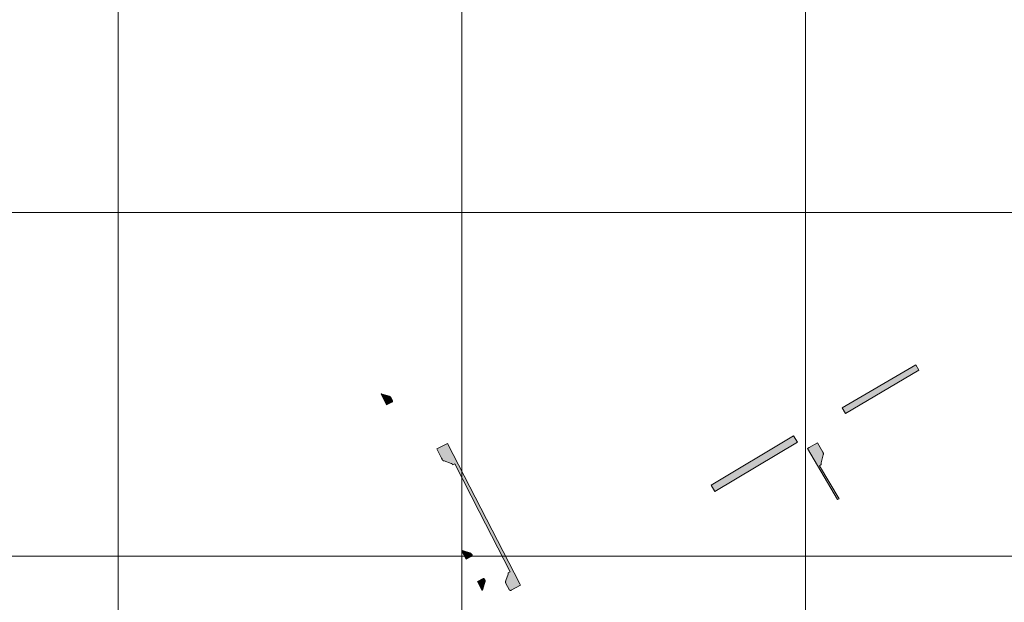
# Model space of a CAD drawing. Header units: metres. Extents: x 191568 to 204791, y 316774 to 325272.
# Tile 63 of 93: x 200316 to 200603, y 319512 to 319682. Entities that reach past the tile are written whole.
import ezdxf

# ---------------------------------------------------------------- set-up
doc = ezdxf.new("R2010")
doc.units = ezdxf.units.M
doc.layers.add('0-MEETLOCATIES-100x100m', color=1, linetype='Continuous', lineweight=13)
doc.layers.add('Gekoppeld_blokhaag', color=7, linetype='Continuous', lineweight=0)

# ---------------------------------------------------------------- blocks, each defined once
blk = doc.blocks.new('*U13')
at = {"layer": '0-MEETLOCATIES-100x100m'}
blk.add_lwpolyline([(-50, 50), (50, 50), (50, -50), (-50, -50)], close=True, dxfattribs=at)
blk = doc.blocks.new('*U14')
at = {"layer": '0-MEETLOCATIES-100x100m', "color": 0, "linetype": 'ByBlock', "lineweight": -2, "transparency": 16777216}
for p in [(2100, 2000), (2200, 2000), (2300, 2000), (2400, 2000), (2100, 1900), (2200, 1900), (2300, 1900), (2400, 1900), (2100, 1800), (2200, 1800), (2300, 1800), (2400, 1800)]:
    blk.add_blockref('*U13', p, dxfattribs=at)

msp = doc.modelspace()

# ---------------------------------------------------------------- hatches: boundary and pattern name
at = {"layer": 'Gekoppeld_blokhaag'}
for points in [[(200423.16, 319569.67), (200424.68, 319570.43), (200424.69, 319570.44), (200424.69, 319570.44), (200424.7, 319570.44), (200424.71, 319570.45), (200424.71, 319570.45), (200424.72, 319570.45), (200424.72, 319570.46), (200424.73, 319570.46), (200424.74, 319570.47), (200424.74, 319570.47), (200424.75, 319570.48), (200424.75, 319570.48), (200424.76, 319570.49), (200424.76, 319570.49), (200424.77, 319570.5), (200424.77, 319570.5), (200424.78, 319570.51), (200424.79, 319570.51), (200424.79, 319570.52), (200424.8, 319570.52), (200424.8, 319570.53), (200424.8, 319570.53), (200424.81, 319570.54), (200424.81, 319570.55), (200424.82, 319570.55), (200424.82, 319570.56), (200424.83, 319570.56), (200424.83, 319570.57), (200424.83, 319570.58), (200424.84, 319570.58), (200424.84, 319570.59), (200424.85, 319570.59), (200424.85, 319570.6), (200424.85, 319570.61), (200424.86, 319570.61), (200424.86, 319570.62), (200424.86, 319570.63), (200424.87, 319570.63), (200424.87, 319570.64), (200424.87, 319570.65), (200424.87, 319570.65), (200424.88, 319570.66), (200424.88, 319570.67), (200424.88, 319570.67), (200424.88, 319570.68), (200424.89, 319570.69), (200424.89, 319570.7), (200424.89, 319570.7), (200424.89, 319570.71), (200424.89, 319570.72), (200424.89, 319570.72), (200424.89, 319570.73), (200424.9, 319570.74), (200424.9, 319570.75), (200424.9, 319570.75), (200424.9, 319570.76), (200424.9, 319570.77), (200424.9, 319570.78), (200424.9, 319570.78), (200424.9, 319570.79), (200424.9, 319570.8), (200424.9, 319570.8), (200424.9, 319570.81), (200424.9, 319570.82), (200424.9, 319570.83), (200424.9, 319570.83), (200424.9, 319570.84), (200424.9, 319570.85), (200424.9, 319570.86), (200424.9, 319570.86), (200424.89, 319570.87), (200424.89, 319570.88), (200424.89, 319570.88), (200424.89, 319570.89), (200424.89, 319570.9), (200424.89, 319570.91), (200424.89, 319570.91), (200424.88, 319570.92), (200424.88, 319570.93), (200424.88, 319570.93), (200424.88, 319570.94), (200424.87, 319570.95), (200424.87, 319570.95), (200424.87, 319570.96), (200424.87, 319570.97), (200424.8, 319571.1), (200424.42, 319571.84), (200424.41, 319571.85), (200424.4, 319571.86), (200424.39, 319571.87), (200424.38, 319571.88), (200424.38, 319571.9), (200424.37, 319571.91), (200424.36, 319571.92), (200424.35, 319571.93), (200424.34, 319571.94), (200424.33, 319571.95), (200424.32, 319571.96), (200424.31, 319571.97), (200424.29, 319571.98), (200424.28, 319571.99), (200424.27, 319572), (200424.26, 319572.01), (200424.25, 319572.02), (200424.24, 319572.03), (200424.23, 319572.04), (200424.21, 319572.05), (200424.2, 319572.06), (200424.19, 319572.07), (200424.18, 319572.07), (200424.16, 319572.08), (200424.15, 319572.09), (200424.14, 319572.1), (200424.13, 319572.1), (200424.11, 319572.11), (200424.1, 319572.12), (200424.09, 319572.12), (200424.07, 319572.13), (200424.06, 319572.14), (200424.05, 319572.14), (200424.03, 319572.15), (200424.02, 319572.15), (200424.01, 319572.16), (200423.99, 319572.16), (200423.98, 319572.17), (200421.86, 319572.82), (200421.85, 319572.83), (200421.84, 319572.83), (200421.82, 319572.84), (200421.81, 319572.84), (200421.8, 319572.85), (200421.79, 319572.86), (200421.77, 319572.86), (200421.76, 319572.87), (200421.75, 319572.88), (200421.73, 319572.88), (200421.72, 319572.89), (200421.71, 319572.9), (200421.7, 319572.9), (200421.69, 319572.91), (200421.67, 319572.92), (200421.66, 319572.93), (200421.58, 319572.81)], [(200548.55, 319558.65), (200546.16, 319557.3), (200545.67, 319557.02), (200554.45, 319542.14), (200554.86, 319542.39), (200549.16, 319551.99), (200549.67, 319552.3), (200549.66, 319552.32), (200549.66, 319552.34), (200549.65, 319552.35), (200549.65, 319552.37), (200549.65, 319552.39), (200549.64, 319552.41), (200549.64, 319552.42), (200549.63, 319552.44), (200549.63, 319552.46), (200549.63, 319552.48), (200549.63, 319552.49), (200549.63, 319552.51), (200549.62, 319552.53), (200549.62, 319552.55), (200549.62, 319552.56), (200549.62, 319552.58), (200549.62, 319552.6), (200549.62, 319552.62), (200549.62, 319552.63), (200549.62, 319552.65), (200549.62, 319552.67), (200549.62, 319552.69), (200549.62, 319552.7), (200549.63, 319552.72), (200549.63, 319552.74), (200549.63, 319552.76), (200549.63, 319552.77), (200549.64, 319552.79), (200549.64, 319552.81), (200549.64, 319552.83), (200549.65, 319552.84), (200549.65, 319552.86), (200550.27, 319555.16), (200550.27, 319555.18), (200550.27, 319555.19), (200550.28, 319555.21), (200550.28, 319555.22), (200550.28, 319555.24), (200550.29, 319555.25), (200550.29, 319555.27), (200550.29, 319555.28), (200550.29, 319555.3), (200550.3, 319555.32), (200550.3, 319555.33), (200550.3, 319555.35), (200550.3, 319555.36), (200550.3, 319555.38), (200550.3, 319555.39), (200550.3, 319555.41), (200550.3, 319555.43), (200550.3, 319555.44), (200550.3, 319555.46), (200550.3, 319555.47), (200550.3, 319555.49), (200550.3, 319555.51), (200550.3, 319555.52), (200550.29, 319555.54), (200550.29, 319555.55), (200550.29, 319555.57), (200550.29, 319555.58), (200550.28, 319555.6), (200550.28, 319555.62), (200550.28, 319555.63), (200550.27, 319555.65), (200550.27, 319555.66), (200550.26, 319555.68), (200550.26, 319555.69), (200550.25, 319555.71), (200550.25, 319555.72), (200550.24, 319555.74), (200550.24, 319555.75), (200550.23, 319555.77), (200550.23, 319555.78), (200550.22, 319555.8), (200550.21, 319555.81), (200550.21, 319555.82), (200550.2, 319555.84), (200550.19, 319555.85), (200550.17, 319555.88), (200550.16, 319555.91)], [(200442, 319552.64), (200442.01, 319552.63), (200442.02, 319552.63), (200442.03, 319552.63), (200442.04, 319552.63), (200442.05, 319552.62), (200442.06, 319552.62), (200442.07, 319552.62), (200442.08, 319552.61), (200442.09, 319552.61), (200442.1, 319552.61), (200442.11, 319552.6), (200442.12, 319552.6), (200442.13, 319552.6), (200442.13, 319552.59), (200442.14, 319552.59), (200442.15, 319552.58), (200442.16, 319552.58), (200442.17, 319552.57), (200442.18, 319552.57), (200442.19, 319552.56), (200442.2, 319552.56), (200442.21, 319552.55), (200442.21, 319552.54), (200442.22, 319552.54), (200442.23, 319552.53), (200442.24, 319552.53), (200442.25, 319552.52), (200442.25, 319552.51), (200442.26, 319552.51), (200442.27, 319552.5), (200442.28, 319552.49), (200442.28, 319552.49), (200442.29, 319552.48), (200442.3, 319552.47), (200442.3, 319552.46), (200442.31, 319552.46), (200442.32, 319552.45), (200442.32, 319552.44), (200442.33, 319552.43), (200442.34, 319552.43), (200442.34, 319552.42), (200442.35, 319552.41), (200442.36, 319552.4), (200442.36, 319552.39), (200442.37, 319552.38), (200442.37, 319552.38), (200442.38, 319552.37), (200442.38, 319552.36), (200442.39, 319552.35), (200442.39, 319552.34), (200442.4, 319552.33), (200442.4, 319552.32), (200442.41, 319552.31), (200442.41, 319552.3), (200442.41, 319552.29), (200442.42, 319552.28), (200442.42, 319552.28), (200443, 319552.52), (200450.1, 319538.7), (200459.11, 319521.09), (200458.59, 319520.83), (200458.59, 319520.82), (200458.59, 319520.81), (200458.59, 319520.8), (200458.59, 319520.79), (200458.6, 319520.78), (200458.6, 319520.77), (200458.6, 319520.76), (200458.6, 319520.75), (200458.6, 319520.74), (200458.6, 319520.73), (200458.6, 319520.72), (200458.6, 319520.72), (200458.6, 319520.71), (200458.6, 319520.7), (200458.6, 319520.69), (200458.6, 319520.68), (200458.6, 319520.67), (200458.59, 319520.66), (200458.59, 319520.65), (200458.59, 319520.64), (200458.59, 319520.63), (200458.59, 319520.62), (200458.59, 319520.61), (200458.59, 319520.61), (200458.58, 319520.6), (200458.58, 319520.59), (200458.58, 319520.58), (200458.58, 319520.57), (200458.57, 319520.56), (200458.57, 319520.55), (200458.57, 319520.54), (200458.56, 319520.53), (200458.56, 319520.53), (200458.56, 319520.52), (200458.55, 319520.51), (200458.55, 319520.5), (200458.55, 319520.49), (200458.54, 319520.48), (200458.54, 319520.48), (200457.88, 319518.58), (200457.88, 319518.57), (200457.87, 319518.55), (200457.86, 319518.53), (200457.86, 319518.51), (200457.85, 319518.5), (200457.85, 319518.48), (200457.84, 319518.46), (200457.84, 319518.44), (200457.83, 319518.42), (200457.83, 319518.41), (200457.83, 319518.39), (200457.82, 319518.37), (200457.82, 319518.35), (200457.82, 319518.33), (200457.81, 319518.31), (200457.81, 319518.3), (200457.81, 319518.28), (200457.81, 319518.26), (200457.81, 319518.24), (200457.81, 319518.22), (200457.81, 319518.2), (200457.8, 319518.18), (200457.81, 319518.17), (200457.81, 319518.15), (200457.81, 319518.13), (200457.81, 319518.11), (200457.81, 319518.09), (200457.81, 319518.07), (200457.81, 319518.06), (200457.82, 319518.04), (200457.82, 319518.02), (200457.82, 319518), (200457.82, 319517.98), (200457.83, 319517.96), (200457.83, 319517.95), (200457.84, 319517.93), (200457.84, 319517.91), (200457.85, 319517.89), (200457.85, 319517.87), (200457.86, 319517.86), (200457.86, 319517.84), (200457.87, 319517.82), (200457.88, 319517.8), (200457.88, 319517.79), (200457.89, 319517.77), (200458.85, 319515.96), (200458.85, 319515.96), (200458.86, 319515.95), (200458.86, 319515.94), (200458.87, 319515.93), (200458.87, 319515.93), (200458.88, 319515.92), (200458.88, 319515.91), (200458.89, 319515.91), (200458.9, 319515.9), (200458.9, 319515.89), (200458.91, 319515.89), (200458.91, 319515.88), (200458.92, 319515.87), (200458.93, 319515.87), (200458.93, 319515.86), (200458.94, 319515.86), (200458.95, 319515.85), (200458.95, 319515.84), (200458.96, 319515.84), (200458.97, 319515.83), (200458.98, 319515.83), (200458.98, 319515.82), (200458.99, 319515.82), (200459, 319515.81), (200459.01, 319515.81), (200459.01, 319515.8), (200459.02, 319515.8), (200459.03, 319515.79), (200459.04, 319515.79), (200459.05, 319515.78), (200459.05, 319515.78), (200459.06, 319515.78), (200459.07, 319515.77), (200459.08, 319515.77), (200459.09, 319515.77), (200459.09, 319515.76), (200459.1, 319515.76), (200459.11, 319515.76), (200459.12, 319515.75), (200459.13, 319515.75), (200459.14, 319515.75), (200459.15, 319515.75), (200459.15, 319515.74), (200459.16, 319515.74), (200459.17, 319515.74), (200459.18, 319515.74), (200459.19, 319515.74), (200459.2, 319515.73), (200459.21, 319515.73), (200459.22, 319515.73), (200459.23, 319515.73), (200459.23, 319515.73), (200459.24, 319515.73), (200459.25, 319515.73), (200459.26, 319515.73), (200459.27, 319515.73), (200459.28, 319515.73), (200459.29, 319515.73), (200459.3, 319515.73), (200459.31, 319515.73), (200459.32, 319515.73), (200459.32, 319515.73), (200459.33, 319515.73), (200459.34, 319515.73), (200459.35, 319515.73), (200459.36, 319515.73), (200459.37, 319515.73), (200459.38, 319515.74), (200459.39, 319515.74), (200459.4, 319515.74), (200459.4, 319515.74), (200459.41, 319515.74), (200459.42, 319515.75), (200459.43, 319515.75), (200459.44, 319515.75), (200459.45, 319515.75), (200459.46, 319515.76), (200459.46, 319515.76), (200459.47, 319515.76), (200459.48, 319515.77), (200459.49, 319515.77), (200459.5, 319515.77), (200459.46, 319515.84), (200462.11, 319517.29), (200461.95, 319517.6), (200440.95, 319558.46), (200437.77, 319556.86), (200439.14, 319554.16), (200439.31, 319553.85), (200439.33, 319553.82), (200439.33, 319553.81), (200439.34, 319553.79), (200439.35, 319553.78), (200439.36, 319553.76), (200439.37, 319553.75), (200439.38, 319553.74), (200439.39, 319553.72), (200439.4, 319553.71), (200439.41, 319553.7), (200439.42, 319553.68), (200439.43, 319553.67), (200439.44, 319553.66), (200439.45, 319553.65), (200439.46, 319553.64), (200439.47, 319553.62), (200439.48, 319553.61), (200439.49, 319553.6), (200439.5, 319553.59), (200439.51, 319553.58), (200439.53, 319553.57), (200439.54, 319553.56), (200439.55, 319553.55), (200439.56, 319553.54), (200439.58, 319553.52), (200439.59, 319553.52), (200439.6, 319553.51), (200439.62, 319553.5), (200439.63, 319553.49), (200439.64, 319553.48), (200439.66, 319553.47), (200439.67, 319553.46), (200439.69, 319553.45), (200439.7, 319553.44), (200439.71, 319553.44), (200439.73, 319553.43), (200439.74, 319553.42), (200439.76, 319553.42), (200439.77, 319553.41), (200439.79, 319553.4), (200439.8, 319553.4), (200439.82, 319553.39), (200439.83, 319553.38), (200439.85, 319553.38), (200439.86, 319553.37), (200439.88, 319553.37), (200439.9, 319553.37), (200439.91, 319553.36), (200439.93, 319553.36)], [(200445.42, 319527.25), (200445.41, 319527.25), (200445.39, 319527.25), (200445.38, 319527.25), (200445.37, 319527.26), (200445.36, 319527.26), (200445.35, 319527.26), (200445.34, 319527.27), (200445.33, 319527.27), (200445.31, 319527.27), (200445.3, 319527.28), (200445.29, 319527.28), (200445.28, 319527.29), (200445.27, 319527.29), (200445.26, 319527.3), (200445.25, 319527.3), (200445.24, 319527.31), (200445.23, 319527.31), (200445.22, 319527.32), (200445.21, 319527.32), (200445.2, 319527.33), (200445.19, 319527.33), (200445.17, 319527.34), (200445.07, 319527.18), (200446.3, 319524.79), (200447.79, 319525.55), (200447.8, 319525.56), (200447.81, 319525.56), (200447.82, 319525.57), (200447.82, 319525.57), (200447.83, 319525.58), (200447.84, 319525.58), (200447.85, 319525.59), (200447.85, 319525.59), (200447.86, 319525.6), (200447.87, 319525.6), (200447.88, 319525.61), (200447.88, 319525.61), (200447.89, 319525.62), (200447.9, 319525.63), (200447.9, 319525.63), (200447.91, 319525.64), (200447.92, 319525.64), (200447.92, 319525.65), (200447.93, 319525.66), (200447.93, 319525.66), (200447.94, 319525.67), (200447.95, 319525.68), (200447.95, 319525.68), (200447.96, 319525.69), (200447.96, 319525.7), (200447.97, 319525.71), (200447.97, 319525.71), (200447.98, 319525.72), (200447.98, 319525.73), (200447.99, 319525.74), (200447.99, 319525.74), (200448, 319525.75), (200448, 319525.76), (200448.01, 319525.77), (200448.01, 319525.77), (200448.01, 319525.78), (200448.02, 319525.79), (200448.02, 319525.8), (200448.02, 319525.81), (200448.03, 319525.82), (200448.03, 319525.82), (200448.03, 319525.83), (200448.04, 319525.84), (200448.04, 319525.85), (200448.04, 319525.86), (200448.04, 319525.87), (200448.05, 319525.87), (200448.05, 319525.88), (200448.05, 319525.89), (200448.05, 319525.9), (200448.05, 319525.91), (200448.06, 319525.92), (200448.06, 319525.93), (200448.06, 319525.94), (200448.06, 319525.95), (200448.06, 319525.95), (200448.06, 319525.96), (200448.06, 319525.97), (200448.06, 319525.98), (200448.06, 319525.99), (200448.06, 319526), (200448.06, 319526.01), (200448.06, 319526.02), (200447.97, 319526.2), (200447.96, 319526.21), (200447.95, 319526.23), (200447.94, 319526.24), (200447.93, 319526.26), (200447.92, 319526.27), (200447.91, 319526.28), (200447.9, 319526.3), (200447.88, 319526.31), (200447.87, 319526.33), (200447.86, 319526.34), (200447.85, 319526.35), (200447.84, 319526.36), (200447.82, 319526.38), (200447.81, 319526.39), (200447.8, 319526.4), (200447.78, 319526.41), (200447.77, 319526.42), (200447.76, 319526.44), (200447.74, 319526.45), (200447.73, 319526.46), (200447.71, 319526.47), (200447.7, 319526.48), (200447.69, 319526.49), (200447.67, 319526.5), (200447.66, 319526.51), (200447.64, 319526.52), (200447.62, 319526.53), (200447.61, 319526.54), (200447.59, 319526.54), (200447.58, 319526.55), (200447.56, 319526.56), (200447.55, 319526.57), (200447.53, 319526.58), (200447.51, 319526.58), (200447.5, 319526.59), (200447.48, 319526.6), (200447.46, 319526.6), (200447.45, 319526.61), (200447.43, 319526.61), (200447.41, 319526.62), (200447.4, 319526.62), (200447.38, 319526.63), (200445.58, 319527.2)], [(200451.16, 319516.05), (200451.8, 319518.1), (200451.81, 319518.13), (200451.82, 319518.15), (200451.82, 319518.17), (200451.83, 319518.2), (200451.83, 319518.22), (200451.84, 319518.24), (200451.84, 319518.27), (200451.84, 319518.29), (200451.85, 319518.32), (200451.85, 319518.34), (200451.85, 319518.36), (200451.85, 319518.39), (200451.86, 319518.41), (200451.86, 319518.44), (200451.86, 319518.46), (200451.86, 319518.48), (200451.86, 319518.51), (200451.86, 319518.53), (200451.86, 319518.56), (200451.85, 319518.58), (200451.85, 319518.6), (200451.85, 319518.63), (200451.85, 319518.65), (200451.84, 319518.68), (200451.84, 319518.7), (200451.84, 319518.72), (200451.73, 319518.93), (200451.73, 319518.93), (200451.72, 319518.94), (200451.72, 319518.95), (200451.71, 319518.95), (200451.71, 319518.96), (200451.7, 319518.97), (200451.7, 319518.97), (200451.69, 319518.98), (200451.69, 319518.99), (200451.68, 319518.99), (200451.68, 319519), (200451.67, 319519), (200451.67, 319519.01), (200451.66, 319519.01), (200451.66, 319519.02), (200451.65, 319519.03), (200451.64, 319519.03), (200451.64, 319519.04), (200451.63, 319519.04), (200451.63, 319519.05), (200451.62, 319519.05), (200451.61, 319519.06), (200451.61, 319519.06), (200451.6, 319519.07), (200451.59, 319519.07), (200451.59, 319519.07), (200451.58, 319519.08), (200451.57, 319519.08), (200451.57, 319519.09), (200451.56, 319519.09), (200451.55, 319519.09), (200451.55, 319519.1), (200451.54, 319519.1), (200451.53, 319519.1), (200451.52, 319519.11), (200451.52, 319519.11), (200451.51, 319519.11), (200451.5, 319519.12), (200451.5, 319519.12), (200451.49, 319519.12), (200451.48, 319519.12), (200451.47, 319519.13), (200451.46, 319519.13), (200451.46, 319519.13), (200451.45, 319519.13), (200451.44, 319519.13), (200451.43, 319519.14), (200451.43, 319519.14), (200451.42, 319519.14), (200451.41, 319519.14), (200451.4, 319519.14), (200451.39, 319519.14), (200451.39, 319519.14), (200451.38, 319519.14), (200451.37, 319519.14), (200451.36, 319519.15), (200451.36, 319519.15), (200451.35, 319519.15), (200451.34, 319519.15), (200451.33, 319519.15), (200451.32, 319519.15), (200451.32, 319519.15), (200451.31, 319519.14), (200451.3, 319519.14), (200451.29, 319519.14), (200451.28, 319519.14), (200451.28, 319519.14), (200451.27, 319519.14), (200451.26, 319519.14), (200451.25, 319519.14), (200451.24, 319519.14), (200451.24, 319519.13), (200451.23, 319519.13), (200451.22, 319519.13), (200451.21, 319519.13), (200451.21, 319519.13), (200451.2, 319519.12), (200451.19, 319519.12), (200451.18, 319519.12), (200451.18, 319519.11), (200451.17, 319519.11), (200451.16, 319519.11), (200451.15, 319519.11), (200451.15, 319519.1), (200451.14, 319519.1), (200451.13, 319519.09), (200449.61, 319518.33), (200450.92, 319515.81), (200451.12, 319515.83), (200451.12, 319515.85), (200451.12, 319515.86), (200451.12, 319515.87), (200451.12, 319515.88), (200451.13, 319515.89), (200451.13, 319515.91), (200451.13, 319515.92), (200451.13, 319515.93), (200451.13, 319515.94), (200451.14, 319515.95), (200451.14, 319515.97), (200451.14, 319515.98), (200451.14, 319515.99), (200451.15, 319516), (200451.15, 319516.01), (200451.15, 319516.02), (200451.16, 319516.03)]]:
    msp.add_hatch(color=1, dxfattribs=at).paths.add_polyline_path(points)

# ---------------------------------------------------------------- linework, layer by layer
at = {"layer": 'Gekoppeld_blokhaag', "color": 1, "flags": 128}
for points in [[(200577.21, 319581.35), (200555.77, 319568.8), (200556.69, 319567.21), (200578.09, 319579.74)], [(200423.16, 319569.67), (200424.68, 319570.43), (200424.68, 319570.43), (200424.69, 319570.44), (200424.69, 319570.44), (200424.7, 319570.44), (200424.71, 319570.45), (200424.71, 319570.45), (200424.72, 319570.45), (200424.72, 319570.46), (200424.73, 319570.46), (200424.74, 319570.47), (200424.74, 319570.47), (200424.75, 319570.48), (200424.75, 319570.48), (200424.76, 319570.49), (200424.76, 319570.49), (200424.77, 319570.5), (200424.77, 319570.5), (200424.78, 319570.51), (200424.79, 319570.51), (200424.79, 319570.52), (200424.8, 319570.52), (200424.8, 319570.53), (200424.8, 319570.53), (200424.81, 319570.54), (200424.81, 319570.55), (200424.82, 319570.55), (200424.82, 319570.56), (200424.83, 319570.56), (200424.83, 319570.57), (200424.83, 319570.58), (200424.84, 319570.58), (200424.84, 319570.59), (200424.85, 319570.59), (200424.85, 319570.6), (200424.85, 319570.61), (200424.86, 319570.61), (200424.86, 319570.62), (200424.86, 319570.63), (200424.87, 319570.63), (200424.87, 319570.64), (200424.87, 319570.65), (200424.87, 319570.65), (200424.88, 319570.66), (200424.88, 319570.67), (200424.88, 319570.67), (200424.88, 319570.68), (200424.89, 319570.69), (200424.89, 319570.7), (200424.89, 319570.7), (200424.89, 319570.71), (200424.89, 319570.72), (200424.89, 319570.72), (200424.89, 319570.73), (200424.9, 319570.74), (200424.9, 319570.75), (200424.9, 319570.75), (200424.9, 319570.76), (200424.9, 319570.77), (200424.9, 319570.78), (200424.9, 319570.78), (200424.9, 319570.79), (200424.9, 319570.8), (200424.9, 319570.8), (200424.9, 319570.81), (200424.9, 319570.82), (200424.9, 319570.83), (200424.9, 319570.83), (200424.9, 319570.84), (200424.9, 319570.85), (200424.9, 319570.86), (200424.9, 319570.86), (200424.89, 319570.87), (200424.89, 319570.88), (200424.89, 319570.88), (200424.89, 319570.89), (200424.89, 319570.9), (200424.89, 319570.91), (200424.89, 319570.91), (200424.88, 319570.92), (200424.88, 319570.93), (200424.88, 319570.93), (200424.88, 319570.94), (200424.87, 319570.95), (200424.87, 319570.95), (200424.87, 319570.96), (200424.87, 319570.97), (200424.87, 319570.97), (200424.8, 319571.1), (200424.42, 319571.84), (200424.42, 319571.84), (200424.41, 319571.85), (200424.4, 319571.86), (200424.39, 319571.87), (200424.38, 319571.88), (200424.38, 319571.9), (200424.37, 319571.91), (200424.36, 319571.92), (200424.35, 319571.93), (200424.34, 319571.94), (200424.33, 319571.95), (200424.32, 319571.96), (200424.31, 319571.97), (200424.29, 319571.98), (200424.28, 319571.99), (200424.27, 319572), (200424.26, 319572.01), (200424.25, 319572.02), (200424.24, 319572.03), (200424.23, 319572.04), (200424.21, 319572.05), (200424.2, 319572.06), (200424.19, 319572.07), (200424.18, 319572.07), (200424.16, 319572.08), (200424.15, 319572.09), (200424.14, 319572.1), (200424.13, 319572.1), (200424.11, 319572.11), (200424.1, 319572.12), (200424.09, 319572.12), (200424.07, 319572.13), (200424.06, 319572.14), (200424.05, 319572.14), (200424.03, 319572.15), (200424.02, 319572.15), (200424.01, 319572.16), (200423.99, 319572.16), (200423.98, 319572.17), (200423.98, 319572.17), (200421.86, 319572.82), (200421.86, 319572.82), (200421.85, 319572.83), (200421.84, 319572.83), (200421.82, 319572.84), (200421.81, 319572.84), (200421.8, 319572.85), (200421.79, 319572.86), (200421.77, 319572.86), (200421.76, 319572.87), (200421.75, 319572.88), (200421.73, 319572.88), (200421.72, 319572.89), (200421.71, 319572.9), (200421.7, 319572.9), (200421.69, 319572.91), (200421.67, 319572.92), (200421.66, 319572.93), (200421.66, 319572.93), (200421.58, 319572.81)], [(200541.65, 319560.72), (200517.65, 319546.35), (200518.74, 319544.52), (200542.78, 319558.85)], [(200548.55, 319558.65), (200546.16, 319557.3), (200545.67, 319557.02), (200554.45, 319542.14), (200554.86, 319542.39), (200549.16, 319551.99), (200549.67, 319552.3), (200549.67, 319552.3), (200549.66, 319552.32), (200549.66, 319552.34), (200549.65, 319552.35), (200549.65, 319552.37), (200549.65, 319552.39), (200549.64, 319552.41), (200549.64, 319552.42), (200549.63, 319552.44), (200549.63, 319552.46), (200549.63, 319552.48), (200549.63, 319552.49), (200549.63, 319552.51), (200549.62, 319552.53), (200549.62, 319552.55), (200549.62, 319552.56), (200549.62, 319552.58), (200549.62, 319552.6), (200549.62, 319552.62), (200549.62, 319552.63), (200549.62, 319552.65), (200549.62, 319552.67), (200549.62, 319552.69), (200549.62, 319552.7), (200549.63, 319552.72), (200549.63, 319552.74), (200549.63, 319552.76), (200549.63, 319552.77), (200549.64, 319552.79), (200549.64, 319552.81), (200549.64, 319552.83), (200549.65, 319552.84), (200549.65, 319552.86), (200549.65, 319552.86), (200550.27, 319555.16), (200550.27, 319555.16), (200550.27, 319555.18), (200550.27, 319555.19), (200550.28, 319555.21), (200550.28, 319555.22), (200550.28, 319555.24), (200550.29, 319555.25), (200550.29, 319555.27), (200550.29, 319555.28), (200550.29, 319555.3), (200550.3, 319555.32), (200550.3, 319555.33), (200550.3, 319555.35), (200550.3, 319555.36), (200550.3, 319555.38), (200550.3, 319555.39), (200550.3, 319555.41), (200550.3, 319555.43), (200550.3, 319555.44), (200550.3, 319555.46), (200550.3, 319555.47), (200550.3, 319555.49), (200550.3, 319555.51), (200550.3, 319555.52), (200550.29, 319555.54), (200550.29, 319555.55), (200550.29, 319555.57), (200550.29, 319555.58), (200550.28, 319555.6), (200550.28, 319555.62), (200550.28, 319555.63), (200550.27, 319555.65), (200550.27, 319555.66), (200550.26, 319555.68), (200550.26, 319555.69), (200550.25, 319555.71), (200550.25, 319555.72), (200550.24, 319555.74), (200550.24, 319555.75), (200550.23, 319555.77), (200550.23, 319555.78), (200550.22, 319555.8), (200550.21, 319555.81), (200550.21, 319555.82), (200550.2, 319555.84), (200550.19, 319555.85), (200550.19, 319555.85), (200550.17, 319555.88), (200550.16, 319555.91)], [(200442, 319552.64), (200442.01, 319552.63), (200442.02, 319552.63), (200442.03, 319552.63), (200442.04, 319552.63), (200442.05, 319552.62), (200442.06, 319552.62), (200442.07, 319552.62), (200442.08, 319552.61), (200442.09, 319552.61), (200442.1, 319552.61), (200442.11, 319552.6), (200442.12, 319552.6), (200442.13, 319552.6), (200442.13, 319552.59), (200442.14, 319552.59), (200442.15, 319552.58), (200442.16, 319552.58), (200442.17, 319552.57), (200442.18, 319552.57), (200442.19, 319552.56), (200442.2, 319552.56), (200442.21, 319552.55), (200442.21, 319552.54), (200442.22, 319552.54), (200442.23, 319552.53), (200442.24, 319552.53), (200442.25, 319552.52), (200442.25, 319552.51), (200442.26, 319552.51), (200442.27, 319552.5), (200442.28, 319552.49), (200442.28, 319552.49), (200442.29, 319552.48), (200442.3, 319552.47), (200442.3, 319552.46), (200442.31, 319552.46), (200442.32, 319552.45), (200442.32, 319552.44), (200442.33, 319552.43), (200442.34, 319552.43), (200442.34, 319552.42), (200442.35, 319552.41), (200442.36, 319552.4), (200442.36, 319552.39), (200442.37, 319552.38), (200442.37, 319552.38), (200442.38, 319552.37), (200442.38, 319552.36), (200442.39, 319552.35), (200442.39, 319552.34), (200442.4, 319552.33), (200442.4, 319552.32), (200442.41, 319552.31), (200442.41, 319552.3), (200442.41, 319552.29), (200442.42, 319552.28), (200442.42, 319552.28), (200442.42, 319552.28), (200443, 319552.52), (200450.1, 319538.7), (200459.11, 319521.09), (200458.59, 319520.83), (200458.59, 319520.83), (200458.59, 319520.82), (200458.59, 319520.81), (200458.59, 319520.8), (200458.59, 319520.79), (200458.6, 319520.78), (200458.6, 319520.77), (200458.6, 319520.76), (200458.6, 319520.75), (200458.6, 319520.74), (200458.6, 319520.73), (200458.6, 319520.72), (200458.6, 319520.72), (200458.6, 319520.71), (200458.6, 319520.7), (200458.6, 319520.69), (200458.6, 319520.68), (200458.6, 319520.67), (200458.59, 319520.66), (200458.59, 319520.65), (200458.59, 319520.64), (200458.59, 319520.63), (200458.59, 319520.62), (200458.59, 319520.61), (200458.59, 319520.61), (200458.58, 319520.6), (200458.58, 319520.59), (200458.58, 319520.58), (200458.58, 319520.57), (200458.57, 319520.56), (200458.57, 319520.55), (200458.57, 319520.54), (200458.56, 319520.53), (200458.56, 319520.53), (200458.56, 319520.52), (200458.55, 319520.51), (200458.55, 319520.5), (200458.55, 319520.49), (200458.54, 319520.48), (200458.54, 319520.48), (200458.54, 319520.48), (200457.88, 319518.58), (200457.88, 319518.58), (200457.88, 319518.57), (200457.87, 319518.55), (200457.86, 319518.53), (200457.86, 319518.51), (200457.85, 319518.5), (200457.85, 319518.48), (200457.84, 319518.46), (200457.84, 319518.44), (200457.83, 319518.42), (200457.83, 319518.41), (200457.83, 319518.39), (200457.82, 319518.37), (200457.82, 319518.35), (200457.82, 319518.33), (200457.81, 319518.31), (200457.81, 319518.3), (200457.81, 319518.28), (200457.81, 319518.26), (200457.81, 319518.24), (200457.81, 319518.22), (200457.81, 319518.2), (200457.8, 319518.18), (200457.81, 319518.17), (200457.81, 319518.15), (200457.81, 319518.13), (200457.81, 319518.11), (200457.81, 319518.09), (200457.81, 319518.07), (200457.81, 319518.06), (200457.82, 319518.04), (200457.82, 319518.02), (200457.82, 319518), (200457.82, 319517.98), (200457.83, 319517.96), (200457.83, 319517.95), (200457.84, 319517.93), (200457.84, 319517.91), (200457.85, 319517.89), (200457.85, 319517.87), (200457.86, 319517.86), (200457.86, 319517.84), (200457.87, 319517.82), (200457.88, 319517.8), (200457.88, 319517.79), (200457.89, 319517.77), (200457.89, 319517.77), (200458.85, 319515.96), (200458.85, 319515.96), (200458.85, 319515.96), (200458.86, 319515.95), (200458.86, 319515.94), (200458.87, 319515.93), (200458.87, 319515.93), (200458.88, 319515.92), (200458.88, 319515.91), (200458.89, 319515.91), (200458.9, 319515.9), (200458.9, 319515.89), (200458.91, 319515.89), (200458.91, 319515.88), (200458.92, 319515.87), (200458.93, 319515.87), (200458.93, 319515.86), (200458.94, 319515.86), (200458.95, 319515.85), (200458.95, 319515.84), (200458.96, 319515.84), (200458.97, 319515.83), (200458.98, 319515.83), (200458.98, 319515.82), (200458.99, 319515.82), (200459, 319515.81), (200459.01, 319515.81), (200459.01, 319515.8), (200459.02, 319515.8), (200459.03, 319515.79), (200459.04, 319515.79), (200459.05, 319515.78), (200459.05, 319515.78), (200459.06, 319515.78), (200459.07, 319515.77), (200459.08, 319515.77), (200459.09, 319515.77), (200459.09, 319515.76), (200459.1, 319515.76), (200459.11, 319515.76), (200459.12, 319515.75), (200459.13, 319515.75), (200459.14, 319515.75), (200459.15, 319515.75), (200459.15, 319515.74), (200459.16, 319515.74), (200459.17, 319515.74), (200459.18, 319515.74), (200459.19, 319515.74), (200459.2, 319515.73), (200459.21, 319515.73), (200459.22, 319515.73), (200459.23, 319515.73), (200459.23, 319515.73), (200459.24, 319515.73), (200459.25, 319515.73), (200459.26, 319515.73), (200459.27, 319515.73), (200459.28, 319515.73), (200459.29, 319515.73), (200459.3, 319515.73), (200459.31, 319515.73), (200459.32, 319515.73), (200459.32, 319515.73), (200459.33, 319515.73), (200459.34, 319515.73), (200459.35, 319515.73), (200459.36, 319515.73), (200459.37, 319515.73), (200459.38, 319515.74), (200459.39, 319515.74), (200459.4, 319515.74), (200459.4, 319515.74), (200459.41, 319515.74), (200459.42, 319515.75), (200459.43, 319515.75), (200459.44, 319515.75), (200459.45, 319515.75), (200459.46, 319515.76), (200459.46, 319515.76), (200459.47, 319515.76), (200459.48, 319515.77), (200459.49, 319515.77), (200459.5, 319515.77), (200459.5, 319515.77), (200459.46, 319515.84), (200462.11, 319517.29), (200461.95, 319517.6), (200440.95, 319558.46), (200437.77, 319556.86), (200439.14, 319554.16), (200439.31, 319553.85), (200439.33, 319553.82), (200439.33, 319553.82), (200439.33, 319553.81), (200439.34, 319553.79), (200439.35, 319553.78), (200439.36, 319553.76), (200439.37, 319553.75), (200439.38, 319553.74), (200439.39, 319553.72), (200439.4, 319553.71), (200439.41, 319553.7), (200439.42, 319553.68), (200439.43, 319553.67), (200439.44, 319553.66), (200439.45, 319553.65), (200439.46, 319553.64), (200439.47, 319553.62), (200439.48, 319553.61), (200439.49, 319553.6), (200439.5, 319553.59), (200439.51, 319553.58), (200439.53, 319553.57), (200439.54, 319553.56), (200439.55, 319553.55), (200439.56, 319553.54), (200439.58, 319553.52), (200439.59, 319553.52), (200439.6, 319553.51), (200439.62, 319553.5), (200439.63, 319553.49), (200439.64, 319553.48), (200439.66, 319553.47), (200439.67, 319553.46), (200439.69, 319553.45), (200439.7, 319553.44), (200439.71, 319553.44), (200439.73, 319553.43), (200439.74, 319553.42), (200439.76, 319553.42), (200439.77, 319553.41), (200439.79, 319553.4), (200439.8, 319553.4), (200439.82, 319553.39), (200439.83, 319553.38), (200439.85, 319553.38), (200439.86, 319553.37), (200439.88, 319553.37), (200439.9, 319553.37), (200439.91, 319553.36), (200439.93, 319553.36), (200439.93, 319553.36)], [(200445.42, 319527.25), (200445.41, 319527.25), (200445.39, 319527.25), (200445.38, 319527.25), (200445.37, 319527.26), (200445.36, 319527.26), (200445.35, 319527.26), (200445.34, 319527.27), (200445.33, 319527.27), (200445.31, 319527.27), (200445.3, 319527.28), (200445.29, 319527.28), (200445.28, 319527.29), (200445.27, 319527.29), (200445.26, 319527.3), (200445.25, 319527.3), (200445.24, 319527.31), (200445.23, 319527.31), (200445.22, 319527.32), (200445.21, 319527.32), (200445.2, 319527.33), (200445.19, 319527.33), (200445.17, 319527.34), (200445.17, 319527.34), (200445.07, 319527.18), (200446.3, 319524.79), (200447.79, 319525.55), (200447.79, 319525.55), (200447.8, 319525.56), (200447.81, 319525.56), (200447.82, 319525.57), (200447.82, 319525.57), (200447.83, 319525.58), (200447.84, 319525.58), (200447.85, 319525.59), (200447.85, 319525.59), (200447.86, 319525.6), (200447.87, 319525.6), (200447.88, 319525.61), (200447.88, 319525.61), (200447.89, 319525.62), (200447.9, 319525.63), (200447.9, 319525.63), (200447.91, 319525.64), (200447.92, 319525.64), (200447.92, 319525.65), (200447.93, 319525.66), (200447.93, 319525.66), (200447.94, 319525.67), (200447.95, 319525.68), (200447.95, 319525.68), (200447.96, 319525.69), (200447.96, 319525.7), (200447.97, 319525.71), (200447.97, 319525.71), (200447.98, 319525.72), (200447.98, 319525.73), (200447.99, 319525.74), (200447.99, 319525.74), (200448, 319525.75), (200448, 319525.76), (200448.01, 319525.77), (200448.01, 319525.77), (200448.01, 319525.78), (200448.02, 319525.79), (200448.02, 319525.8), (200448.02, 319525.81), (200448.03, 319525.82), (200448.03, 319525.82), (200448.03, 319525.83), (200448.04, 319525.84), (200448.04, 319525.85), (200448.04, 319525.86), (200448.04, 319525.87), (200448.05, 319525.87), (200448.05, 319525.88), (200448.05, 319525.89), (200448.05, 319525.9), (200448.05, 319525.91), (200448.06, 319525.92), (200448.06, 319525.93), (200448.06, 319525.94), (200448.06, 319525.95), (200448.06, 319525.95), (200448.06, 319525.96), (200448.06, 319525.97), (200448.06, 319525.98), (200448.06, 319525.99), (200448.06, 319526), (200448.06, 319526.01), (200448.06, 319526.02), (200448.06, 319526.02), (200447.97, 319526.2), (200447.97, 319526.2), (200447.96, 319526.21), (200447.95, 319526.23), (200447.94, 319526.24), (200447.93, 319526.26), (200447.92, 319526.27), (200447.91, 319526.28), (200447.9, 319526.3), (200447.88, 319526.31), (200447.87, 319526.33), (200447.86, 319526.34), (200447.85, 319526.35), (200447.84, 319526.36), (200447.82, 319526.38), (200447.81, 319526.39), (200447.8, 319526.4), (200447.78, 319526.41), (200447.77, 319526.42), (200447.76, 319526.44), (200447.74, 319526.45), (200447.73, 319526.46), (200447.71, 319526.47), (200447.7, 319526.48), (200447.69, 319526.49), (200447.67, 319526.5), (200447.66, 319526.51), (200447.64, 319526.52), (200447.62, 319526.53), (200447.61, 319526.54), (200447.59, 319526.54), (200447.58, 319526.55), (200447.56, 319526.56), (200447.55, 319526.57), (200447.53, 319526.58), (200447.51, 319526.58), (200447.5, 319526.59), (200447.48, 319526.6), (200447.46, 319526.6), (200447.45, 319526.61), (200447.43, 319526.61), (200447.41, 319526.62), (200447.4, 319526.62), (200447.38, 319526.63), (200447.38, 319526.63), (200445.58, 319527.2), (200445.42, 319527.25)], [(200451.16, 319516.05), (200451.8, 319518.1), (200451.8, 319518.1), (200451.81, 319518.13), (200451.82, 319518.15), (200451.82, 319518.17), (200451.83, 319518.2), (200451.83, 319518.22), (200451.84, 319518.24), (200451.84, 319518.27), (200451.84, 319518.29), (200451.85, 319518.32), (200451.85, 319518.34), (200451.85, 319518.36), (200451.85, 319518.39), (200451.86, 319518.41), (200451.86, 319518.44), (200451.86, 319518.46), (200451.86, 319518.48), (200451.86, 319518.51), (200451.86, 319518.53), (200451.86, 319518.56), (200451.85, 319518.58), (200451.85, 319518.6), (200451.85, 319518.63), (200451.85, 319518.65), (200451.84, 319518.68), (200451.84, 319518.7), (200451.84, 319518.72), (200451.84, 319518.72), (200451.73, 319518.93), (200451.73, 319518.93), (200451.73, 319518.93), (200451.72, 319518.94), (200451.72, 319518.95), (200451.71, 319518.95), (200451.71, 319518.96), (200451.7, 319518.97), (200451.7, 319518.97), (200451.69, 319518.98), (200451.69, 319518.99), (200451.68, 319518.99), (200451.68, 319519), (200451.67, 319519), (200451.67, 319519.01), (200451.66, 319519.01), (200451.66, 319519.02), (200451.65, 319519.03), (200451.64, 319519.03), (200451.64, 319519.04), (200451.63, 319519.04), (200451.63, 319519.05), (200451.62, 319519.05), (200451.61, 319519.06), (200451.61, 319519.06), (200451.6, 319519.07), (200451.59, 319519.07), (200451.59, 319519.07), (200451.58, 319519.08), (200451.57, 319519.08), (200451.57, 319519.09), (200451.56, 319519.09), (200451.55, 319519.09), (200451.55, 319519.1), (200451.54, 319519.1), (200451.53, 319519.1), (200451.52, 319519.11), (200451.52, 319519.11), (200451.51, 319519.11), (200451.5, 319519.12), (200451.5, 319519.12), (200451.49, 319519.12), (200451.48, 319519.12), (200451.47, 319519.13), (200451.46, 319519.13), (200451.46, 319519.13), (200451.45, 319519.13), (200451.44, 319519.13), (200451.43, 319519.14), (200451.43, 319519.14), (200451.42, 319519.14), (200451.41, 319519.14), (200451.4, 319519.14), (200451.39, 319519.14), (200451.39, 319519.14), (200451.38, 319519.14), (200451.37, 319519.14), (200451.36, 319519.15), (200451.36, 319519.15), (200451.35, 319519.15), (200451.34, 319519.15), (200451.33, 319519.15), (200451.32, 319519.15), (200451.32, 319519.15), (200451.31, 319519.14), (200451.3, 319519.14), (200451.29, 319519.14), (200451.28, 319519.14), (200451.28, 319519.14), (200451.27, 319519.14), (200451.26, 319519.14), (200451.25, 319519.14), (200451.24, 319519.14), (200451.24, 319519.13), (200451.23, 319519.13), (200451.22, 319519.13), (200451.21, 319519.13), (200451.21, 319519.13), (200451.2, 319519.12), (200451.19, 319519.12), (200451.18, 319519.12), (200451.18, 319519.11), (200451.17, 319519.11), (200451.16, 319519.11), (200451.15, 319519.11), (200451.15, 319519.1), (200451.14, 319519.1), (200451.13, 319519.09), (200451.13, 319519.09), (200449.61, 319518.33), (200450.92, 319515.81), (200451.12, 319515.83), (200451.12, 319515.83), (200451.12, 319515.85), (200451.12, 319515.86), (200451.12, 319515.87), (200451.12, 319515.88), (200451.13, 319515.89), (200451.13, 319515.91), (200451.13, 319515.92), (200451.13, 319515.93), (200451.13, 319515.94), (200451.14, 319515.95), (200451.14, 319515.97), (200451.14, 319515.98), (200451.14, 319515.99), (200451.15, 319516), (200451.15, 319516.01), (200451.15, 319516.02), (200451.16, 319516.03)]]:
    msp.add_lwpolyline(points, close=True, dxfattribs=at)
at = {"layer": 'Gekoppeld_blokhaag', "color": 1}
for points in [[(200577.21, 319581.35), (200555.77, 319568.8), (200578.09, 319579.74), (200556.69, 319567.21)], [(200541.65, 319560.72), (200517.65, 319546.35), (200542.78, 319558.85), (200518.74, 319544.52)]]:
    msp.add_solid(points, dxfattribs=at)

# ---------------------------------------------------------------- block references
at = {"layer": '0-MEETLOCATIES-100x100m'}
msp.add_blockref('*U14', (198195.07, 317675.64), dxfattribs=at)

doc.saveas('drawing.dxf')
